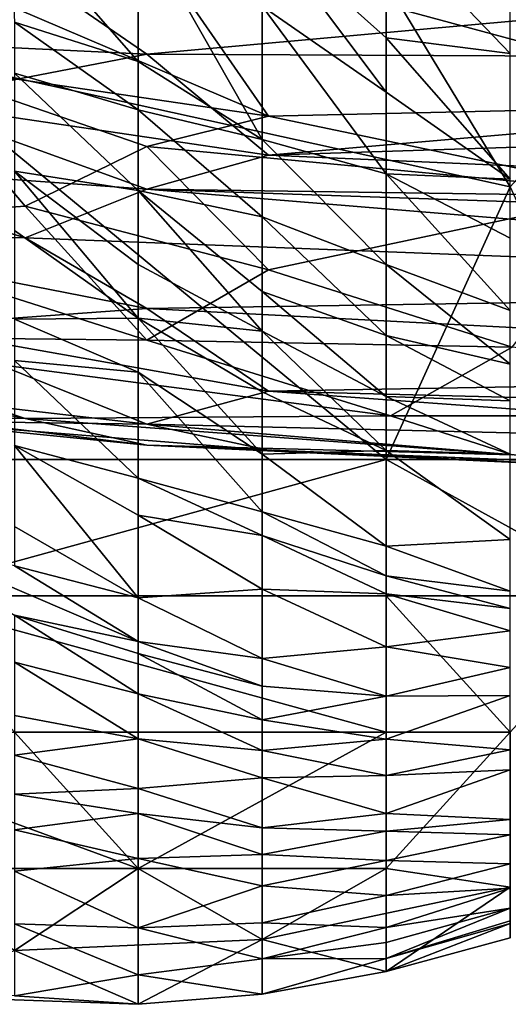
# Model space of a CAD drawing. Extents: x -0.375 to 0.375, y -0.309 to 0.309.
# Tile 11 of 226: x -0.255 to -0.246, y -0.309 to -0.292. Entities that reach past the tile are written whole.
import ezdxf

# ---------------------------------------------------------------- set-up
doc = ezdxf.new("R2010")
doc.units = 0

msp = doc.modelspace()

# ---------------------------------------------------------------- linework, layer by layer
for points in [[(-0.257042, -0.292426, 0.000484), (-0.254901, -0.280633, 0.000354), (-0.246335, -0.294784, 0.000394)], [(-0.246335, -0.294784, 0.000394), (-0.254901, -0.280633, 0.000354), (-0.23991, -0.287708, 0.000421)], [(-0.252759, -0.290192, 0.389703), (-0.254984, -0.290067, 0.366445), (-0.252759, -0.292613, 0.358692)], [(-0.254901, -0.291935, 0.343187), (-0.252759, -0.292613, 0.358692), (-0.254984, -0.290067, 0.366445)], [(-0.250618, -0.293966, 0.362569), (-0.250618, -0.291658, 0.39358), (-0.252759, -0.290192, 0.389703)], [(-0.252759, -0.292613, 0.358692), (-0.250618, -0.293966, 0.362569), (-0.252759, -0.290192, 0.389703)], [(-0.248476, -0.290242, 0.428467), (-0.250618, -0.290286, 0.409085), (-0.248476, -0.292205, 0.405209)], [(-0.248476, -0.293143, 0.39358), (-0.250618, -0.290286, 0.409085), (-0.250618, -0.291658, 0.39358)], [(-0.250618, -0.290286, 0.409085), (-0.248476, -0.293143, 0.39358), (-0.248476, -0.292205, 0.405209)], [(-0.248476, -0.290242, 0.428467), (-0.246335, -0.292479, 0.416838), (-0.246335, -0.291234, 0.432343)], [(-0.246335, -0.292479, 0.416838), (-0.248476, -0.290242, 0.428467), (-0.248476, -0.292205, 0.405209)], [(-0.252612, -0.29052, 0.535574), (-0.256821, -0.290865, 0.533639), (-0.250508, -0.293563, 0.529767)], [(-0.252612, -0.29052, 0.535574), (-0.242089, -0.293369, 0.531703), (-0.246298, -0.290942, 0.535574)], [(-0.250508, -0.293563, 0.529767), (-0.242089, -0.293369, 0.531703), (-0.252612, -0.29052, 0.535574)], [(-0.254717, -0.291034, 0.450405), (-0.256821, -0.292287, 0.45234), (-0.258926, -0.290563, 0.450405)], [(-0.256821, -0.292632, 0.529767), (-0.250508, -0.293563, 0.529767), (-0.256821, -0.290865, 0.533639)], [(-0.252612, -0.292491, 0.45234), (-0.256821, -0.292287, 0.45234), (-0.254717, -0.291034, 0.450405)], [(-0.254717, -0.291034, 0.450405), (-0.23788, -0.29115, 0.450405), (-0.252612, -0.292491, 0.45234)], [(-0.252612, -0.292491, 0.45234), (-0.23788, -0.29115, 0.450405), (-0.231566, -0.292589, 0.45234)], [(-0.248476, -0.294559, 0.374198), (-0.248476, -0.293143, 0.39358), (-0.250618, -0.291658, 0.39358)], [(-0.250618, -0.293966, 0.362569), (-0.248476, -0.294559, 0.374198), (-0.250618, -0.291658, 0.39358)], [(-0.252759, -0.292613, 0.358692), (-0.254901, -0.291935, 0.343187), (-0.252759, -0.293449, 0.347063)], [(-0.252759, -0.293449, 0.347063), (-0.254901, -0.291935, 0.343187), (-0.254901, -0.292818, 0.331558)], [(-0.246335, -0.292479, 0.416838), (-0.248476, -0.292205, 0.405209), (-0.246335, -0.294648, 0.389703)], [(-0.248476, -0.293143, 0.39358), (-0.246335, -0.294648, 0.389703), (-0.248476, -0.292205, 0.405209)], [(-0.259184, -0.299501, 0.000754), (-0.257042, -0.292426, 0.000484), (-0.248476, -0.299501, 0.000592)], [(-0.248476, -0.299501, 0.000592), (-0.257042, -0.292426, 0.000484), (-0.246335, -0.294784, 0.000394)], [(-0.256821, -0.292287, 0.45234), (-0.252612, -0.292491, 0.45234), (-0.256821, -0.293302, 0.454276)], [(-0.250508, -0.294237, 0.456212), (-0.256821, -0.293302, 0.454276), (-0.252612, -0.292491, 0.45234)], [(-0.231566, -0.292589, 0.45234), (-0.250508, -0.294237, 0.456212), (-0.252612, -0.292491, 0.45234)], [(-0.231566, -0.293626, 0.454276), (-0.250508, -0.294237, 0.456212), (-0.231566, -0.292589, 0.45234)], [(-0.258926, -0.295424, 0.520089), (-0.254717, -0.295116, 0.52396), (-0.256821, -0.292632, 0.529767)], [(-0.250508, -0.293563, 0.529767), (-0.256821, -0.292632, 0.529767), (-0.252612, -0.294086, 0.527832)], [(-0.252612, -0.294086, 0.527832), (-0.256821, -0.292632, 0.529767), (-0.254717, -0.295116, 0.52396)], [(-0.250618, -0.293966, 0.362569), (-0.252759, -0.292613, 0.358692), (-0.252759, -0.293449, 0.347063)], [(-0.254901, -0.292818, 0.331558), (-0.252759, -0.294848, 0.327681), (-0.252759, -0.293449, 0.347063)], [(-0.254901, -0.294513, 0.308299), (-0.252759, -0.294848, 0.327681), (-0.254901, -0.292818, 0.331558)], [(-0.246335, -0.294648, 0.389703), (-0.248476, -0.293143, 0.39358), (-0.248476, -0.294559, 0.374198)], [(-0.258926, -0.29437, 0.458147), (-0.256821, -0.293302, 0.454276), (-0.252612, -0.294823, 0.458147)], [(-0.256821, -0.293302, 0.454276), (-0.250508, -0.294237, 0.456212), (-0.252612, -0.294823, 0.458147)], [(-0.250508, -0.293563, 0.529767), (-0.244194, -0.294882, 0.527832), (-0.242089, -0.293369, 0.531703)], [(-0.250618, -0.293966, 0.362569), (-0.252759, -0.293449, 0.347063), (-0.250618, -0.2953, 0.343187)], [(-0.252759, -0.293449, 0.347063), (-0.252759, -0.294848, 0.327681), (-0.250618, -0.2953, 0.343187)], [(-0.252612, -0.294086, 0.527832), (-0.244194, -0.294882, 0.527832), (-0.250508, -0.293563, 0.529767)], [(-0.250508, -0.294237, 0.456212), (-0.231566, -0.293626, 0.454276), (-0.229461, -0.295152, 0.458147)], [(-0.254717, -0.295116, 0.52396), (-0.250508, -0.296217, 0.522025), (-0.252612, -0.294086, 0.527832)], [(-0.252612, -0.294086, 0.527832), (-0.250508, -0.296217, 0.522025), (-0.244194, -0.294882, 0.527832)], [(-0.248476, -0.294559, 0.374198), (-0.250618, -0.293966, 0.362569), (-0.248476, -0.296129, 0.350939)], [(-0.250618, -0.2953, 0.343187), (-0.248476, -0.296129, 0.350939), (-0.250618, -0.293966, 0.362569)], [(-0.250508, -0.294237, 0.456212), (-0.229461, -0.295152, 0.458147), (-0.252612, -0.294823, 0.458147)], [(-0.258926, -0.29437, 0.458147), (-0.254717, -0.295665, 0.462019), (-0.259031, -0.295631, 0.463954)], [(-0.258926, -0.29437, 0.458147), (-0.252612, -0.294823, 0.458147), (-0.254717, -0.295665, 0.462019)], [(-0.252759, -0.294848, 0.327681), (-0.254901, -0.294513, 0.308299), (-0.252759, -0.296124, 0.308299)], [(-0.254901, -0.294513, 0.308299), (-0.252759, -0.297053, 0.292794), (-0.252759, -0.296124, 0.308299)], [(-0.254901, -0.295538, 0.292794), (-0.252759, -0.297053, 0.292794), (-0.254901, -0.294513, 0.308299)], [(-0.246335, -0.294648, 0.389703), (-0.248476, -0.294559, 0.374198), (-0.246335, -0.295671, 0.374198)], [(-0.248476, -0.294559, 0.374198), (-0.246335, -0.29692, 0.354816), (-0.246335, -0.295671, 0.374198)], [(-0.248476, -0.296129, 0.350939), (-0.246335, -0.29692, 0.354816), (-0.248476, -0.294559, 0.374198)], [(-0.248476, -0.299501, 0.000592), (-0.246335, -0.294784, 0.000394), (-0.244193, -0.299501, 0.000704)], [(-0.231566, -0.296558, 0.463954), (-0.254717, -0.295665, 0.462019), (-0.252612, -0.294823, 0.458147)], [(-0.250618, -0.2953, 0.343187), (-0.252759, -0.294848, 0.327681), (-0.250618, -0.296595, 0.323805)], [(-0.252759, -0.294848, 0.327681), (-0.250618, -0.297282, 0.312176), (-0.250618, -0.296595, 0.323805)], [(-0.250618, -0.297282, 0.312176), (-0.252759, -0.294848, 0.327681), (-0.252759, -0.296124, 0.308299)], [(-0.252612, -0.294823, 0.458147), (-0.229461, -0.295152, 0.458147), (-0.225252, -0.295765, 0.460083)], [(-0.252612, -0.294823, 0.458147), (-0.225252, -0.295765, 0.460083), (-0.231566, -0.296558, 0.463954)], [(-0.250508, -0.296217, 0.522025), (-0.246298, -0.297558, 0.518153), (-0.244194, -0.294882, 0.527832)], [(-0.254717, -0.295116, 0.52396), (-0.258926, -0.295424, 0.520089), (-0.252612, -0.297435, 0.516218)], [(-0.254717, -0.295116, 0.52396), (-0.252612, -0.297435, 0.516218), (-0.250508, -0.296217, 0.522025)], [(-0.250618, -0.2953, 0.343187), (-0.248476, -0.297355, 0.331558), (-0.248476, -0.296129, 0.350939)], [(-0.248476, -0.297355, 0.331558), (-0.250618, -0.2953, 0.343187), (-0.250618, -0.296595, 0.323805)], [(-0.258926, -0.295424, 0.520089), (-0.258926, -0.297366, 0.510411), (-0.252612, -0.297435, 0.516218)], [(-0.259031, -0.295631, 0.463954), (-0.252612, -0.29689, 0.467826), (-0.256821, -0.297195, 0.471697)], [(-0.259031, -0.295631, 0.463954), (-0.254717, -0.295665, 0.462019), (-0.252612, -0.29689, 0.467826)], [(-0.252759, -0.297053, 0.292794), (-0.254901, -0.295538, 0.292794), (-0.254901, -0.29707, 0.269536)], [(-0.254717, -0.295665, 0.462019), (-0.231566, -0.296558, 0.463954), (-0.252612, -0.29689, 0.467826)], [(-0.252759, -0.297053, 0.292794), (-0.250618, -0.297282, 0.312176), (-0.252759, -0.296124, 0.308299)], [(-0.248476, -0.297355, 0.331558), (-0.246335, -0.297848, 0.33931), (-0.248476, -0.296129, 0.350939)], [(-0.246335, -0.29692, 0.354816), (-0.248476, -0.296129, 0.350939), (-0.246335, -0.297848, 0.33931)], [(-0.252612, -0.297435, 0.516218), (-0.246298, -0.297558, 0.518153), (-0.250508, -0.296217, 0.522025)], [(-0.231566, -0.296558, 0.463954), (-0.231566, -0.297985, 0.471697), (-0.252612, -0.29689, 0.467826)], [(-0.248476, -0.298411, 0.312176), (-0.248476, -0.297355, 0.331558), (-0.250618, -0.296595, 0.323805)], [(-0.250618, -0.297282, 0.312176), (-0.248476, -0.298411, 0.312176), (-0.250618, -0.296595, 0.323805)], [(-0.256821, -0.297195, 0.471697), (-0.252612, -0.29689, 0.467826), (-0.250508, -0.298317, 0.477504)], [(-0.250508, -0.298317, 0.477504), (-0.252612, -0.29689, 0.467826), (-0.231566, -0.297985, 0.471697)], [(-0.252759, -0.297053, 0.292794), (-0.254901, -0.29707, 0.269536), (-0.252759, -0.297987, 0.277288)], [(-0.254901, -0.297788, 0.257906), (-0.252759, -0.297987, 0.277288), (-0.254901, -0.29707, 0.269536)], [(-0.250618, -0.297282, 0.312176), (-0.252759, -0.297053, 0.292794), (-0.250618, -0.298327, 0.292794)], [(-0.252759, -0.297053, 0.292794), (-0.250618, -0.299405, 0.273412), (-0.250618, -0.298327, 0.292794)], [(-0.252759, -0.297987, 0.277288), (-0.250618, -0.299405, 0.273412), (-0.252759, -0.297053, 0.292794)], [(-0.258926, -0.298162, 0.485247), (-0.256821, -0.297195, 0.471697), (-0.252612, -0.298888, 0.485247)], [(-0.256821, -0.297195, 0.471697), (-0.250508, -0.298317, 0.477504), (-0.252612, -0.298888, 0.485247)], [(-0.250618, -0.297282, 0.312176), (-0.248476, -0.299346, 0.292794), (-0.248476, -0.298411, 0.312176)], [(-0.250618, -0.298327, 0.292794), (-0.248476, -0.299346, 0.292794), (-0.250618, -0.297282, 0.312176)], [(-0.246335, -0.297848, 0.33931), (-0.248476, -0.297355, 0.331558), (-0.246335, -0.298486, 0.327681)], [(-0.248476, -0.298411, 0.312176), (-0.246335, -0.298486, 0.327681), (-0.248476, -0.297355, 0.331558)], [(-0.258926, -0.297366, 0.510411), (-0.261031, -0.297534, 0.504604), (-0.254717, -0.298793, 0.504604)], [(-0.261031, -0.297534, 0.504604), (-0.256821, -0.298739, 0.500732), (-0.254717, -0.298793, 0.504604)], [(-0.252612, -0.297435, 0.516218), (-0.258926, -0.297366, 0.510411), (-0.248403, -0.298746, 0.510411)], [(-0.258926, -0.297366, 0.510411), (-0.254717, -0.298793, 0.504604), (-0.248403, -0.298746, 0.510411)], [(-0.252612, -0.297435, 0.516218), (-0.248403, -0.298746, 0.510411), (-0.246298, -0.297558, 0.518153)], [(-0.248403, -0.298746, 0.510411), (-0.235775, -0.298745, 0.514282), (-0.246298, -0.297558, 0.518153)], [(-0.254901, -0.297788, 0.257906), (-0.252759, -0.299821, 0.246277), (-0.252759, -0.297987, 0.277288)], [(-0.254901, -0.29926, 0.234648), (-0.252759, -0.299821, 0.246277), (-0.254901, -0.297788, 0.257906)], [(-0.252759, -0.299821, 0.246277), (-0.250618, -0.300406, 0.25403), (-0.252759, -0.297987, 0.277288)], [(-0.250618, -0.299405, 0.273412), (-0.252759, -0.297987, 0.277288), (-0.250618, -0.300406, 0.25403)], [(-0.250508, -0.298317, 0.477504), (-0.231566, -0.297985, 0.471697), (-0.235775, -0.29869, 0.477504)], [(-0.258926, -0.298162, 0.485247), (-0.252612, -0.298888, 0.485247), (-0.256821, -0.298828, 0.49299)], [(-0.252612, -0.298888, 0.485247), (-0.250508, -0.298317, 0.477504), (-0.23788, -0.299241, 0.483311)], [(-0.250618, -0.299405, 0.273412), (-0.248476, -0.299346, 0.292794), (-0.250618, -0.298327, 0.292794)], [(-0.250508, -0.298317, 0.477504), (-0.235775, -0.29869, 0.477504), (-0.23788, -0.299241, 0.483311)], [(-0.248476, -0.298411, 0.312176), (-0.246335, -0.299406, 0.308299), (-0.246335, -0.298486, 0.327681)], [(-0.248476, -0.299346, 0.292794), (-0.246335, -0.299406, 0.308299), (-0.248476, -0.298411, 0.312176)], [(-0.256821, -0.298739, 0.500732), (-0.252612, -0.299249, 0.500732), (-0.254717, -0.298793, 0.504604)], [(-0.256821, -0.298828, 0.49299), (-0.252612, -0.299249, 0.500732), (-0.256821, -0.298739, 0.500732)], [(-0.256821, -0.298828, 0.49299), (-0.250508, -0.299337, 0.491054), (-0.252612, -0.299249, 0.500732)], [(-0.252612, -0.298888, 0.485247), (-0.250508, -0.299337, 0.491054), (-0.256821, -0.298828, 0.49299)], [(-0.254717, -0.298793, 0.504604), (-0.246298, -0.299416, 0.504604), (-0.248403, -0.298746, 0.510411)], [(-0.254717, -0.298793, 0.504604), (-0.252612, -0.299249, 0.500732), (-0.246298, -0.299416, 0.504604)], [(-0.252612, -0.298888, 0.485247), (-0.23788, -0.299241, 0.483311), (-0.244194, -0.299589, 0.491054)], [(-0.252612, -0.298888, 0.485247), (-0.244194, -0.299589, 0.491054), (-0.250508, -0.299337, 0.491054)], [(-0.248403, -0.298746, 0.510411), (-0.246298, -0.299416, 0.504604), (-0.235775, -0.298745, 0.514282)], [(-0.252759, -0.299821, 0.246277), (-0.254901, -0.29926, 0.234648), (-0.252759, -0.300464, 0.234648)], [(-0.254901, -0.29926, 0.234648), (-0.252759, -0.301895, 0.207513), (-0.252759, -0.300464, 0.234648)], [(-0.254901, -0.300658, 0.21139), (-0.252759, -0.301895, 0.207513), (-0.254901, -0.29926, 0.234648)], [(-0.252612, -0.299249, 0.500732), (-0.235775, -0.299928, 0.500732), (-0.246298, -0.299416, 0.504604)], [(-0.252612, -0.299249, 0.500732), (-0.239984, -0.299848, 0.496861), (-0.235775, -0.299928, 0.500732)], [(-0.250508, -0.299337, 0.491054), (-0.239984, -0.299848, 0.496861), (-0.252612, -0.299249, 0.500732)], [(-0.248476, -0.299346, 0.292794), (-0.250618, -0.299405, 0.273412), (-0.248476, -0.300996, 0.257906)], [(-0.250618, -0.300406, 0.25403), (-0.248476, -0.300996, 0.257906), (-0.250618, -0.299405, 0.273412)], [(-0.250508, -0.299337, 0.491054), (-0.244194, -0.299589, 0.491054), (-0.239984, -0.299848, 0.496861)], [(-0.246335, -0.299406, 0.308299), (-0.248476, -0.299346, 0.292794), (-0.246335, -0.300885, 0.273412)], [(-0.248476, -0.300996, 0.257906), (-0.246335, -0.300885, 0.273412), (-0.248476, -0.299346, 0.292794)], [(-0.257042, -0.30186, 0.000877), (-0.259184, -0.299501, 0.000754), (-0.248476, -0.299501, 0.000592)], [(-0.257042, -0.30186, 0.000877), (-0.248476, -0.299501, 0.000592), (-0.248476, -0.30186, 0.000837)], [(-0.244193, -0.30186, 0.001278), (-0.248476, -0.299501, 0.000592), (-0.244193, -0.299501, 0.000704)], [(-0.248476, -0.30186, 0.000837), (-0.248476, -0.299501, 0.000592), (-0.244193, -0.30186, 0.001278)], [(-0.252759, -0.299821, 0.246277), (-0.250618, -0.300815, 0.246277), (-0.250618, -0.300406, 0.25403)], [(-0.252759, -0.300464, 0.234648), (-0.250618, -0.300815, 0.246277), (-0.252759, -0.299821, 0.246277)], [(-0.250618, -0.300406, 0.25403), (-0.248476, -0.30151, 0.246277), (-0.248476, -0.300996, 0.257906)], [(-0.250618, -0.300815, 0.246277), (-0.248476, -0.30151, 0.246277), (-0.250618, -0.300406, 0.25403)], [(-0.252759, -0.300464, 0.234648), (-0.250618, -0.301745, 0.226895), (-0.250618, -0.300815, 0.246277)], [(-0.250618, -0.301745, 0.226895), (-0.252759, -0.300464, 0.234648), (-0.252759, -0.301895, 0.207513)], [(-0.254901, -0.301341, 0.199761), (-0.252759, -0.301895, 0.207513), (-0.254901, -0.300658, 0.21139)], [(-0.252759, -0.302649, 0.192008), (-0.254901, -0.301341, 0.199761), (-0.257042, -0.300811, 0.188132)], [(-0.252759, -0.302649, 0.192008), (-0.257042, -0.300811, 0.188132), (-0.254901, -0.30219, 0.184255)], [(-0.250618, -0.300815, 0.246277), (-0.248476, -0.301822, 0.238524), (-0.248476, -0.30151, 0.246277)], [(-0.248476, -0.301822, 0.238524), (-0.250618, -0.300815, 0.246277), (-0.250618, -0.301745, 0.226895)], [(-0.248476, -0.300996, 0.257906), (-0.246335, -0.301779, 0.250154), (-0.246335, -0.300885, 0.273412)], [(-0.248476, -0.30151, 0.246277), (-0.246335, -0.301779, 0.250154), (-0.248476, -0.300996, 0.257906)], [(-0.252759, -0.302649, 0.192008), (-0.252759, -0.301895, 0.207513), (-0.254901, -0.301341, 0.199761)], [(-0.246335, -0.302075, 0.242401), (-0.246335, -0.301779, 0.250154), (-0.248476, -0.30151, 0.246277)], [(-0.248476, -0.301822, 0.238524), (-0.246335, -0.302075, 0.242401), (-0.248476, -0.30151, 0.246277)], [(-0.250618, -0.302941, 0.199761), (-0.250618, -0.301745, 0.226895), (-0.252759, -0.301895, 0.207513)], [(-0.248476, -0.301822, 0.238524), (-0.250618, -0.301745, 0.226895), (-0.248476, -0.302739, 0.215266)], [(-0.250618, -0.302941, 0.199761), (-0.248476, -0.302739, 0.215266), (-0.250618, -0.301745, 0.226895)], [(-0.248476, -0.304218, 0.00164), (-0.257042, -0.30186, 0.000877), (-0.248476, -0.30186, 0.000837)], [(-0.254901, -0.304218, 0.001442), (-0.257042, -0.30186, 0.000877), (-0.248476, -0.304218, 0.00164)], [(-0.252759, -0.302649, 0.192008), (-0.250618, -0.302941, 0.199761), (-0.252759, -0.301895, 0.207513)], [(-0.246335, -0.302075, 0.242401), (-0.248476, -0.301822, 0.238524), (-0.246335, -0.302463, 0.230772)], [(-0.248476, -0.302739, 0.215266), (-0.246335, -0.302463, 0.230772), (-0.248476, -0.301822, 0.238524)], [(-0.246335, -0.304218, 0.001994), (-0.248476, -0.30186, 0.000837), (-0.244193, -0.30186, 0.001278)], [(-0.248476, -0.304218, 0.00164), (-0.248476, -0.30186, 0.000837), (-0.246335, -0.304218, 0.001994)], [(-0.254901, -0.303008, 0.16875), (-0.252759, -0.303553, 0.172626), (-0.254901, -0.30219, 0.184255)], [(-0.252759, -0.302649, 0.192008), (-0.254901, -0.30219, 0.184255), (-0.252759, -0.302853, 0.188132)], [(-0.254901, -0.30219, 0.184255), (-0.252759, -0.303553, 0.172626), (-0.252759, -0.302853, 0.188132)], [(-0.248476, -0.302739, 0.215266), (-0.246335, -0.303097, 0.21139), (-0.246335, -0.302463, 0.230772)], [(-0.252759, -0.302649, 0.192008), (-0.250618, -0.30342, 0.188132), (-0.250618, -0.302941, 0.199761)], [(-0.252759, -0.302853, 0.188132), (-0.250618, -0.30342, 0.188132), (-0.252759, -0.302649, 0.192008)], [(-0.250618, -0.302941, 0.199761), (-0.248476, -0.303594, 0.192008), (-0.248476, -0.302739, 0.215266)], [(-0.248476, -0.303594, 0.192008), (-0.246335, -0.303097, 0.21139), (-0.248476, -0.302739, 0.215266)], [(-0.252759, -0.302853, 0.188132), (-0.250618, -0.304002, 0.172626), (-0.250618, -0.30342, 0.188132)], [(-0.252759, -0.303553, 0.172626), (-0.250618, -0.304002, 0.172626), (-0.252759, -0.302853, 0.188132)], [(-0.250618, -0.30342, 0.188132), (-0.248476, -0.303594, 0.192008), (-0.250618, -0.302941, 0.199761)], [(-0.254901, -0.303008, 0.16875), (-0.252759, -0.304334, 0.153244), (-0.252759, -0.303553, 0.172626)], [(-0.254901, -0.303927, 0.149368), (-0.252759, -0.304334, 0.153244), (-0.254901, -0.303008, 0.16875)], [(-0.248476, -0.303594, 0.192008), (-0.246335, -0.303584, 0.195884), (-0.246335, -0.303097, 0.21139)], [(-0.250618, -0.304002, 0.172626), (-0.248476, -0.303594, 0.192008), (-0.250618, -0.30342, 0.188132)], [(-0.250618, -0.304533, 0.157121), (-0.250618, -0.304002, 0.172626), (-0.252759, -0.303553, 0.172626)], [(-0.252759, -0.304334, 0.153244), (-0.250618, -0.304533, 0.157121), (-0.252759, -0.303553, 0.172626)], [(-0.250618, -0.304002, 0.172626), (-0.248476, -0.304338, 0.16875), (-0.248476, -0.303594, 0.192008)], [(-0.248476, -0.304338, 0.16875), (-0.246335, -0.303584, 0.195884), (-0.248476, -0.303594, 0.192008)], [(-0.246335, -0.304524, 0.160997), (-0.246335, -0.303584, 0.195884), (-0.248476, -0.304338, 0.16875)], [(-0.252759, -0.304334, 0.153244), (-0.254901, -0.303927, 0.149368), (-0.254901, -0.304612, 0.133862)], [(-0.250618, -0.304533, 0.157121), (-0.248476, -0.304338, 0.16875), (-0.250618, -0.304002, 0.172626)], [(-0.259184, -0.304218, 0.001777), (-0.252759, -0.306577, 0.003446), (-0.257042, -0.306577, 0.003686)], [(-0.252759, -0.306577, 0.003446), (-0.259184, -0.304218, 0.001777), (-0.254901, -0.304218, 0.001442)], [(-0.248476, -0.304218, 0.00164), (-0.252759, -0.306577, 0.003446), (-0.254901, -0.304218, 0.001442)], [(-0.252759, -0.304334, 0.153244), (-0.254901, -0.304612, 0.133862), (-0.252759, -0.305193, 0.129986)], [(-0.252759, -0.306577, 0.003446), (-0.248476, -0.304218, 0.00164), (-0.248476, -0.306577, 0.004258)], [(-0.252759, -0.304334, 0.153244), (-0.250618, -0.305005, 0.141615), (-0.250618, -0.304533, 0.157121)], [(-0.252759, -0.305193, 0.129986), (-0.250618, -0.305005, 0.141615), (-0.252759, -0.304334, 0.153244)], [(-0.250618, -0.304533, 0.157121), (-0.248476, -0.304966, 0.145491), (-0.248476, -0.304338, 0.16875)], [(-0.248476, -0.304218, 0.00164), (-0.246335, -0.304218, 0.001994), (-0.248476, -0.306577, 0.004258)], [(-0.248476, -0.306577, 0.004258), (-0.246335, -0.304218, 0.001994), (-0.246335, -0.306895, 0.005942)], [(-0.248476, -0.304966, 0.145491), (-0.246335, -0.304524, 0.160997), (-0.248476, -0.304338, 0.16875)], [(-0.254901, -0.305286, 0.118357), (-0.252759, -0.305193, 0.129986), (-0.254901, -0.304612, 0.133862)], [(-0.250618, -0.305005, 0.141615), (-0.248476, -0.304966, 0.145491), (-0.250618, -0.304533, 0.157121)], [(-0.248476, -0.304966, 0.145491), (-0.246335, -0.304868, 0.145491), (-0.246335, -0.304524, 0.160997)], [(-0.252759, -0.305193, 0.129986), (-0.250618, -0.305868, 0.11448), (-0.250618, -0.305005, 0.141615)], [(-0.250618, -0.305005, 0.141615), (-0.248476, -0.305621, 0.122233), (-0.248476, -0.304966, 0.145491)], [(-0.250618, -0.305868, 0.11448), (-0.248476, -0.305621, 0.122233), (-0.250618, -0.305005, 0.141615)], [(-0.248476, -0.305621, 0.122233), (-0.246335, -0.304868, 0.145491), (-0.248476, -0.304966, 0.145491)], [(-0.248476, -0.305621, 0.122233), (-0.246335, -0.305725, 0.110604), (-0.246335, -0.304868, 0.145491)], [(-0.254901, -0.305286, 0.118357), (-0.252759, -0.305625, 0.118357), (-0.252759, -0.305193, 0.129986)], [(-0.252759, -0.305625, 0.118357), (-0.250618, -0.305868, 0.11448), (-0.252759, -0.305193, 0.129986)], [(-0.254901, -0.305906, 0.102851), (-0.252759, -0.305625, 0.118357), (-0.254901, -0.305286, 0.118357)], [(-0.254901, -0.305906, 0.102851), (-0.252759, -0.306404, 0.095098), (-0.252759, -0.305625, 0.118357)], [(-0.252759, -0.305625, 0.118357), (-0.250618, -0.306331, 0.098975), (-0.250618, -0.305868, 0.11448)], [(-0.252759, -0.306404, 0.095098), (-0.250618, -0.306331, 0.098975), (-0.252759, -0.305625, 0.118357)], [(-0.250618, -0.305868, 0.11448), (-0.248476, -0.305931, 0.110604), (-0.248476, -0.305621, 0.122233)], [(-0.248476, -0.305931, 0.110604), (-0.246335, -0.305725, 0.110604), (-0.248476, -0.305621, 0.122233)], [(-0.250618, -0.306331, 0.098975), (-0.248476, -0.305931, 0.110604), (-0.250618, -0.305868, 0.11448)], [(-0.248476, -0.305931, 0.110604), (-0.246335, -0.305992, 0.098975), (-0.246335, -0.305725, 0.110604)], [(-0.252759, -0.306404, 0.095098), (-0.254901, -0.305906, 0.102851), (-0.254901, -0.306619, 0.083469)], [(-0.250618, -0.306331, 0.098975), (-0.248476, -0.306436, 0.091222), (-0.248476, -0.305931, 0.110604)], [(-0.248476, -0.306436, 0.091222), (-0.246335, -0.305992, 0.098975), (-0.248476, -0.305931, 0.110604)], [(-0.246335, -0.306495, 0.07184), (-0.246335, -0.305992, 0.098975), (-0.248476, -0.306436, 0.091222)], [(-0.252759, -0.306404, 0.095098), (-0.250618, -0.306874, 0.079593), (-0.250618, -0.306331, 0.098975)], [(-0.250618, -0.306874, 0.079593), (-0.248476, -0.306436, 0.091222), (-0.250618, -0.306331, 0.098975)], [(-0.254901, -0.306619, 0.083469), (-0.252759, -0.307602, 0.056335), (-0.252759, -0.306404, 0.095098)], [(-0.252759, -0.307602, 0.056335), (-0.250618, -0.306874, 0.079593), (-0.252759, -0.306404, 0.095098)], [(-0.250618, -0.306874, 0.079593), (-0.248476, -0.30704, 0.064088), (-0.248476, -0.306436, 0.091222)], [(-0.248476, -0.306436, 0.091222), (-0.248476, -0.30704, 0.064088), (-0.246335, -0.306495, 0.07184)], [(-0.248476, -0.30704, 0.064088), (-0.246335, -0.306914, 0.048582), (-0.246335, -0.306495, 0.07184)], [(-0.252759, -0.306577, 0.003446), (-0.254901, -0.307991, 0.005942), (-0.257042, -0.306577, 0.003686)], [(-0.250618, -0.307803, 0.005942), (-0.254901, -0.307991, 0.005942), (-0.252759, -0.306577, 0.003446)], [(-0.254901, -0.307533, 0.056335), (-0.252759, -0.307602, 0.056335), (-0.254901, -0.306619, 0.083469)], [(-0.248476, -0.306577, 0.004258), (-0.250618, -0.307803, 0.005942), (-0.252759, -0.306577, 0.003446)], [(-0.246335, -0.306895, 0.005942), (-0.250618, -0.307803, 0.005942), (-0.248476, -0.306577, 0.004258)], [(-0.252759, -0.307602, 0.056335), (-0.250618, -0.307513, 0.056335), (-0.250618, -0.306874, 0.079593)], [(-0.250618, -0.307513, 0.056335), (-0.248476, -0.30704, 0.064088), (-0.250618, -0.306874, 0.079593)], [(-0.250618, -0.307803, 0.005942), (-0.246335, -0.306895, 0.005942), (-0.248476, -0.308354, 0.009818)], [(-0.248476, -0.308354, 0.009818), (-0.246335, -0.306895, 0.005942), (-0.246335, -0.307776, 0.009818)], [(-0.250618, -0.307513, 0.056335), (-0.248476, -0.307596, 0.040829), (-0.248476, -0.30704, 0.064088)], [(-0.248476, -0.307596, 0.040829), (-0.246335, -0.306914, 0.048582), (-0.248476, -0.30704, 0.064088)], [(-0.248476, -0.307596, 0.040829), (-0.246335, -0.30726, 0.0292), (-0.246335, -0.306914, 0.048582)], [(-0.248476, -0.307853, 0.0292), (-0.246335, -0.30726, 0.0292), (-0.248476, -0.307596, 0.040829)], [(-0.248476, -0.308131, 0.017571), (-0.246335, -0.30726, 0.0292), (-0.248476, -0.307853, 0.0292)], [(-0.248476, -0.308131, 0.017571), (-0.246335, -0.307478, 0.017571), (-0.246335, -0.30726, 0.0292)], [(-0.254901, -0.307533, 0.056335), (-0.252759, -0.308411, 0.0292), (-0.252759, -0.307602, 0.056335)], [(-0.254901, -0.308776, 0.017571), (-0.252759, -0.308411, 0.0292), (-0.254901, -0.307533, 0.056335)], [(-0.252759, -0.307602, 0.056335), (-0.250618, -0.308134, 0.033076), (-0.250618, -0.307513, 0.056335)], [(-0.250618, -0.308134, 0.033076), (-0.248476, -0.307596, 0.040829), (-0.250618, -0.307513, 0.056335)], [(-0.248476, -0.308131, 0.017571), (-0.246335, -0.307524, 0.013695), (-0.246335, -0.307478, 0.017571)], [(-0.248476, -0.308354, 0.009818), (-0.246335, -0.307524, 0.013695), (-0.248476, -0.308131, 0.017571)], [(-0.248476, -0.308354, 0.009818), (-0.246335, -0.307776, 0.009818), (-0.246335, -0.307524, 0.013695)], [(-0.252759, -0.308411, 0.0292), (-0.250618, -0.308134, 0.033076), (-0.252759, -0.307602, 0.056335)], [(-0.250618, -0.308134, 0.033076), (-0.248476, -0.307853, 0.0292), (-0.248476, -0.307596, 0.040829)], [(-0.254901, -0.307991, 0.005942), (-0.250618, -0.307803, 0.005942), (-0.252759, -0.308923, 0.009818)], [(-0.252759, -0.308923, 0.009818), (-0.250618, -0.307803, 0.005942), (-0.250618, -0.308747, 0.009818)], [(-0.250618, -0.308747, 0.009818), (-0.250618, -0.307803, 0.005942), (-0.248476, -0.308354, 0.009818)], [(-0.250618, -0.308134, 0.033076), (-0.248476, -0.308131, 0.017571), (-0.248476, -0.307853, 0.0292)], [(-0.257042, -0.308769, 0.009818), (-0.254901, -0.307991, 0.005942), (-0.252759, -0.308923, 0.009818)], [(-0.252759, -0.308411, 0.0292), (-0.250618, -0.308747, 0.009818), (-0.250618, -0.308134, 0.033076)], [(-0.250618, -0.308747, 0.009818), (-0.248476, -0.308131, 0.017571), (-0.250618, -0.308134, 0.033076)], [(-0.250618, -0.308747, 0.009818), (-0.248476, -0.308354, 0.009818), (-0.248476, -0.308131, 0.017571)], [(-0.254901, -0.308776, 0.017571), (-0.252759, -0.308923, 0.009818), (-0.252759, -0.308411, 0.0292)], [(-0.252759, -0.308923, 0.009818), (-0.250618, -0.308747, 0.009818), (-0.252759, -0.308411, 0.0292)], [(-0.257042, -0.308769, 0.009818), (-0.252759, -0.308923, 0.009818), (-0.254901, -0.308776, 0.017571)]]:
    msp.add_3dface(points)

doc.saveas('drawing.dxf')
